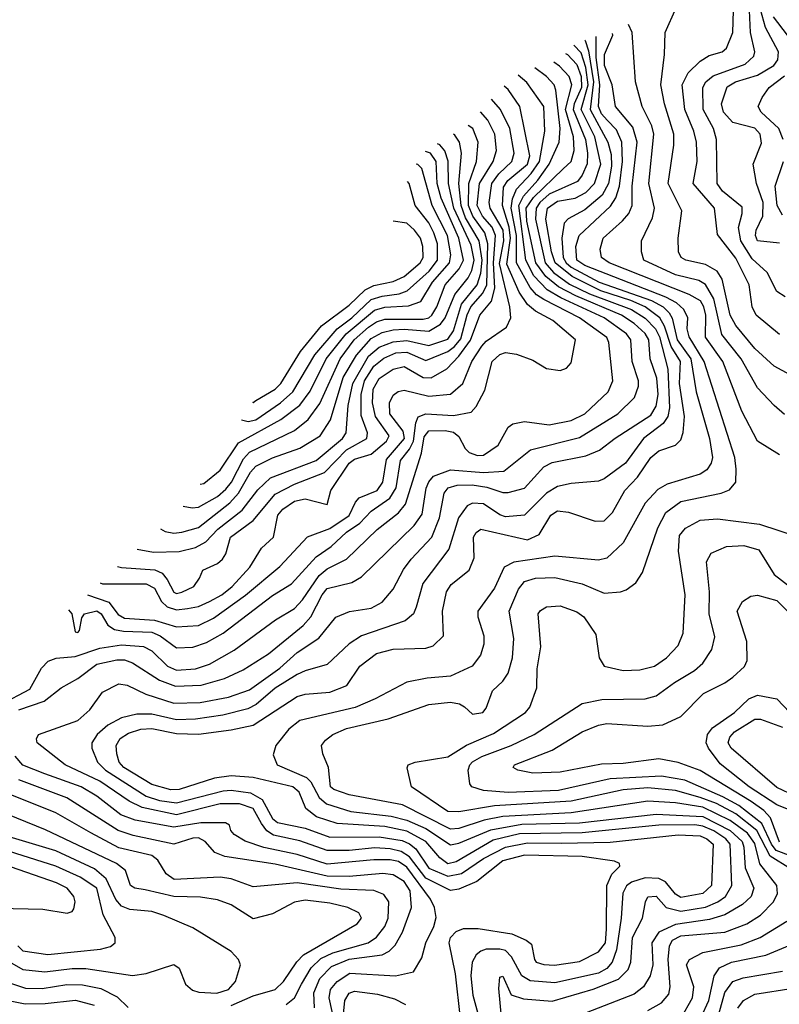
# Model space of a CAD drawing. Extents: x 501367 to 657802, y 482273 to 547541.
# Tile 14 of 256: x 514533 to 517304, y 497911 to 501502. Entities that reach past the tile are written whole.
import ezdxf

# ---------------------------------------------------------------- set-up
doc = ezdxf.new("R2010")
doc.units = 0

msp = doc.modelspace()

# ---------------------------------------------------------------- linework, layer by layer
at = {"layer": '0CON20XD'}
for points in [[(517305, 500687), (517225, 500695.4), (517217.2, 500715), (517219.5, 500735), (517243.9, 500785), (517244.9, 500835), (517221.2, 500905), (517208.9, 500975), (517238.8, 501051.2), (517233.7, 501085), (517215, 501106), (517135, 501127.1), (517099.8, 501165), (517092.6, 501195), (517113.4, 501256.6), (517144.6, 501275), (517225, 501300), (517284.3, 501335), (517298.7, 501355), (517301.1, 501385), (517254.1, 501474.1), (517216.6, 501606.6)], [(517401.4, 500175), (517285, 500238.2), (517215, 500302.6), (517145, 500386.9), (517124.6, 500425), (517095.7, 500555.7), (517077.8, 500585), (517035, 500608.8), (516962.5, 500625), (516945.7, 500635), (516936.4, 500655), (516934.6, 500705), (516948.2, 500805), (516898, 500905), (516919.6, 501045), (516919.5, 501085), (516884.8, 501195.2), (516871.3, 501265), (516885.3, 501375.3), (516887.3, 501455), (516928.2, 501545)], [(517305, 500353.9), (517219.6, 500425), (517205.3, 500455), (517194.3, 500535), (517145, 500632.3), (517078.8, 500718.8), (517067, 500815), (516989.2, 500905), (517004.3, 500985), (517002, 501055), (516992.4, 501095), (516958.8, 501175), (516949.4, 501265), (516971.4, 501308.6), (517015, 501351.1), (517048.5, 501371.5), (517095.8, 501385), (517111.5, 501398.5), (517134.1, 501455), (517136.7, 501535)], [(517325, 500491.3), (517295, 500510.4), (517260.1, 500580.1), (517205, 500630), (517163.1, 500695), (517155.7, 500744.3), (517168.2, 500795), (517168, 500818), (517097.2, 500877.2), (517077.5, 500905), (517075.2, 501065), (517063.4, 501105), (517026.5, 501175), (517024.8, 501255), (517036.1, 501275), (517063, 501297), (517179.8, 501340.2), (517211.2, 501368.8), (517215.2, 501385), (517199.2, 501455), (517195.4, 501535)], [(517333.5, 501445), (517282.7, 501512.7)], [(517322.8, 500062.8), (517284.8, 500094.8), (517225, 500160), (517164.5, 500265), (517093.8, 500353.8), (517065, 500483.9), (517035, 500536), (517010.8, 500550.8), (516925, 500572), (516809.3, 500625), (516800.7, 500655), (516800.7, 500695), (516840.9, 500779.1), (516849.3, 500815), (516827.6, 500905), (516845.9, 501085), (516839, 501115), (516804.3, 501185), (516780, 501275), (516766.7, 501455), (516753.3, 501484.6)], [(516594.8, 501427.1), (516595.9, 501425.9), (516608.1, 501388.1), (516626.7, 501275), (516613.8, 501175), (516678.8, 501055), (516690.6, 501010.6), (516692.3, 500967.7), (516681.4, 500905), (516657.5, 500862.5), (516595, 500809), (516534.2, 500775.8), (516519.8, 500760.2), (516510.3, 500705), (516516, 500635), (516526.7, 500615), (516545, 500600), (516647.2, 500545), (516837.9, 500477.9), (516880.2, 500455), (516902.8, 500432.8), (516913.2, 500413.2), (516931.6, 500335), (516981.8, 500265), (517000.3, 500145), (517049.3, 499975), (517060.6, 499905), (517055.8, 499884.2), (517039, 499861), (517015.5, 499844.5), (516895, 499808.6), (516861.2, 499788.8), (516815, 499738.5), (516735, 499594.5), (516675, 499538), (516645, 499531.2), (516485, 499545.8), (516336, 499524), (516300.8, 499505), (516265, 499428.5), (516204, 499345), (516204.7, 499325), (516226, 499255), (516226, 499225), (516213.8, 499185), (516183.5, 499145), (516105, 499107.7), (516019.1, 499100.9), (515945, 499086.2), (515829.5, 499025), (515756.3, 498993.7), (515555, 498945.8), (515514.7, 498915), (515467.1, 498855), (515458.3, 498821.7), (515472.5, 498785), (515579.1, 498739.1), (515595, 498722.2), (515626, 498666), (515652.2, 498642.2), (515741.4, 498615), (515888.1, 498598.1), (515945, 498582.7), (516015, 498552.6), (516105, 498492.4), (516135, 498498.7), (516252.3, 498547.7), (516365, 498568.1), (516575, 498572.7), (516855, 498604.7), (517025, 498596.5), (517125, 498545.5), (517168.7, 498505), (517175.1, 498485), (517178.9, 498408.9), (517211.3, 498335), (517201, 498305), (517170, 498275), (517105, 498238), (517049.5, 498220.5), (516925, 498202), (516865, 498174.8), (516839.5, 498135), (516842.1, 498055), (516833.1, 498015), (516808.8, 497975), (516775, 497948), (516577.9, 497872.1)], [(516155.7, 498995.7), (516185, 498969.2), (516223.1, 498975), (516235, 498990.8), (516257.5, 499055), (516295, 499089.6), (516315, 499119.1), (516330.6, 499175), (516335.7, 499245), (516319.2, 499345), (516353, 499425), (516375, 499453.4), (516415, 499465.9), (516485, 499467.9), (516584.8, 499444.8), (516665, 499410.3), (516724.6, 499415.4), (516745, 499423.1), (516781.1, 499448.9), (516805, 499485.8), (516860.9, 499649.1), (516890.5, 499705), (516945, 499744.4), (517092, 499775), (517122, 499788), (517145.5, 499815), (517146.7, 499863.3), (517141.9, 499905), (517030.3, 500255), (516974.6, 500345), (516968.1, 500375), (516969.8, 500415), (516956.2, 500445), (516929.4, 500469.4), (516890.5, 500490.5), (516594.3, 500605), (516565.4, 500625), (516561.6, 500675), (516573.4, 500715), (516688.6, 500821.4), (516707.5, 500852.5), (516720.7, 500895), (516732.5, 500985), (516729.3, 501055), (516710.5, 501100.5), (516676.1, 501136.1), (516655, 501158.7), (516644.1, 501185), (516649, 501265), (516636.2, 501363.8), (516636.2, 501440.8)], [(517305, 499915.4), (517225, 499964.4), (517167.6, 500075), (517097.4, 500255), (517034.2, 500344.2), (517036, 500425), (517029, 500455), (517016.4, 500476.4), (516975, 500499.6), (516683.1, 500615), (516656, 500635), (516650, 500665), (516661.2, 500705), (516731.6, 500768.4), (516754.8, 500795), (516767.1, 500825), (516767.8, 500895), (516784.9, 501055), (516770, 501110), (516706.2, 501185), (516694.4, 501265), (516666.1, 501335), (516666.2, 501375), (516696.4, 501445), (516695.6, 501451.7)], [(516290.7, 497865), (516280.7, 497969.3), (516285, 498010), (516295, 498013.8), (516326.4, 497946.4), (516371.2, 497931.2), (516475, 497922.7), (516625, 497966.3), (516717.5, 498002.5), (516752.1, 498037.9), (516762.9, 498065), (516768.8, 498155), (516804.7, 498225), (516815.5, 498285), (516825, 498303.3), (516855, 498305.9), (516890.8, 498265), (516945, 498250.5), (517034.6, 498265.4), (517080, 498285), (517107.4, 498305), (517131.1, 498345), (517124.3, 498495), (517108.6, 498515), (517065, 498543.9), (517025, 498561.6), (516995.4, 498565.4), (516865, 498564.1), (516585, 498536.6), (516356.8, 498533.2), (516260.3, 498509.7), (516125, 498431.1), (516095, 498423.8), (516065.3, 498445.3), (516014.5, 498505), (515945, 498542.9), (515865, 498560.1), (515691.3, 498571.3), (515615.6, 498595.6), (515576.9, 498625), (515553.2, 498685), (515529.4, 498705), (515385, 498738.4), (515304.6, 498744.6), (515243.5, 498736.5), (515115.5, 498695), (515085, 498693.8), (515015, 498712.8), (514912.5, 498775), (514896.1, 498795), (514887.7, 498825), (514885.7, 498855), (514899.5, 498880.5), (514929.6, 498900.4), (514975, 498914.6), (515015, 498917.1), (515105, 498899.1), (515185, 498896.7), (515305, 498912.1), (515385, 498929.5), (515545, 499034.3), (515575, 499042.7), (515665, 499050.2), (515726.2, 499073.8), (515773.9, 499145), (515835, 499190.8), (515895, 499206.1), (516015, 499210), (516041.6, 499218.4), (516079.6, 499255), (516075.7, 499345), (516089.5, 499415), (516107.5, 499442.5), (516173.1, 499495), (516190.8, 499539.2), (516188.6, 499615), (516198.3, 499631.7), (516215, 499643.5), (516385, 499604.8), (516428.2, 499625), (516470, 499695), (516495, 499710.8), (516535, 499706.6), (516632.9, 499672.9), (516665, 499674), (516695.5, 499704.5), (516740.5, 499785), (516786.5, 499833.5), (516835.3, 499905), (516865, 499929.5), (516925, 499950.9), (516945, 499970), (516953.4, 499996.6), (516957.7, 500055), (516940.2, 500175), (516944, 500255), (516910.1, 500310.1), (516884.6, 500384.6), (516867.7, 500415), (516815, 500454.5), (516762.3, 500477.7), (516652.8, 500512.8), (516548.1, 500565), (516485.9, 500615), (516472.7, 500655), (516452.4, 500775), (516458.4, 500815), (516495, 500840), (516559.3, 500850.7), (516598.4, 500871.6), (516630.3, 500905), (516652.5, 500975), (516630.6, 501075), (516581.4, 501175), (516606.2, 501265), (516597.8, 501327.8), (516581.2, 501381.2), (516554, 501408.9)], [(516523.7, 501378.8), (516531.6, 501375), (516565, 501338.7), (516581.1, 501295), (516582.4, 501255), (516555.2, 501195), (516552.4, 501175), (516597, 501065), (516604.9, 501015.1), (516603.5, 500976.5), (516585.3, 500934.7), (516567.9, 500912.1), (516465, 500865.9), (516430.4, 500835), (516417.2, 500815), (516414.7, 500775), (516449.4, 500615), (516480, 500580), (516538.1, 500538.1), (516612.1, 500502.1), (516764.8, 500445), (516815, 500413.4), (516852.4, 500375), (516867.3, 500345), (516897.3, 500227.3), (516903.2, 500086.8), (516896.9, 500055), (516880.6, 500029.4), (516808.8, 499975), (516743.1, 499885), (516665, 499827.3), (516645, 499819.7), (516545, 499810.8), (516495, 499799.3), (516455, 499775.2), (516375, 499695.7), (516305, 499689.2), (516285, 499696), (516225, 499735.9), (516185, 499739.2), (516165, 499729.5), (516134.3, 499685.7), (516098.7, 499571.3), (516003.7, 499446.3), (515979.8, 499360.2), (515969.1, 499335), (515939.6, 499310.4), (515780.4, 499255), (515734.6, 499225.4), (515655, 499150.3), (515575, 499127.8), (515545, 499113.6), (515465, 499064.1), (515395.5, 499004.5), (515365, 498988.5), (515274.4, 498965.6), (515175, 498951.1), (515105, 498949.1), (515015, 498969.6), (514960.2, 498969.8), (514905, 498955.9), (514855, 498929.4), (514815.8, 498895), (514795.9, 498865), (514796.5, 498845), (514817.5, 498795), (514846.3, 498765), (514995, 498670.4), (515043.5, 498655), (515105, 498646.2), (515275, 498690), (515305, 498692), (515375, 498682.8), (515418, 498658), (515455, 498588.9), (515473.3, 498575), (515575, 498553.4), (515665, 498521.4), (515845, 498522.7), (515928.6, 498508.6), (515955, 498496.9), (515977.8, 498477.8), (516025, 498408.3), (516095, 498378.5), (516145, 498387.9), (516225, 498442.7), (516305, 498484.2), (516385, 498500.6), (516508.6, 498498.6), (516687.6, 498502.4), (516935, 498529.3), (517015, 498525.3), (517039.6, 498515), (517062.9, 498495), (517056.5, 498345), (517024.5, 498315), (516945, 498301.4), (516925, 498313.3), (516888.3, 498358.3), (516865, 498370.8), (516815, 498372.3), (516765, 498357.3), (516746.3, 498343.7), (516733.1, 498316.9), (516727.5, 498225), (516709.6, 498110.4), (516694.9, 498065.1), (516675, 498041.7), (516645, 498024.9), (516485, 497989.6), (516395, 497996.9), (516364.7, 498014.7), (516327, 498085), (516305, 498107.5), (516285, 498112.9), (516235, 498111.9), (516215, 498105.8), (516198.3, 498091.7), (516183.3, 498065), (516179, 498015), (516186.5, 497945), (516208.3, 497865)], [(514529.5, 498985), (514622.7, 499017.3), (514684.5, 499065.5), (514745, 499099.5), (514815, 499152.1), (514887.7, 499167.7), (514915, 499167), (514945, 499157.2), (515043.1, 499093.1), (515101, 499071), (515194.9, 499075.1), (515280.1, 499099.9), (515348.5, 499131.5), (515440.8, 499189.2), (515566.7, 499293.3), (515595.3, 499324.7), (515637, 499405), (515655, 499427.9), (515745, 499449.8), (515779.4, 499470.6), (515972.5, 499657.5), (516001.6, 499698.4), (516016.2, 499793.8), (516025, 499816.8), (516043.2, 499836.8), (516105, 499860.3), (516225, 499851.1), (516298.9, 499855), (516396, 499934), (516575, 499978.8), (516715.3, 500065), (516775.2, 500124.8), (516790.7, 500165), (516789.8, 500185), (516767, 500255), (516762, 500335), (516746, 500356), (516665, 500415.3), (516507.6, 500487.6), (516456.9, 500516.9), (516408.4, 500568.4), (516378.8, 500625), (516353.8, 500825), (516371.3, 500858.7), (516423, 500917), (516464, 500975), (516500.7, 501055), (516504.4, 501105), (516489.4, 501245), (516482.4, 501265), (516454.7, 501295), (516412.7, 501326.2)], [(516140.8, 497859.2), (516122.8, 498022.8), (516099.7, 498135), (516105, 498155.5), (516125, 498176.8), (516152.2, 498187.7), (516205, 498188.3), (516328.5, 498168.5), (516381.1, 498145), (516400.3, 498130.3), (516410.6, 498075), (516417.5, 498065), (516445, 498056.2), (516483.9, 498053.9), (516575, 498068.1), (516645, 498102.7), (516669.4, 498135), (516674.1, 498185.9), (516674.8, 498345), (516693.6, 498386.4), (516722.1, 498415), (516720.5, 498425), (516702.9, 498432.9), (516585, 498450.6), (516375, 498455.8), (516295, 498434.4), (516200.6, 498359.4), (516135, 498330.8), (516105, 498327), (516015, 498371.3), (515955, 498449.4), (515925, 498469.2), (515885, 498478.4), (515828.3, 498481.7), (515735, 498471.9), (515655, 498472.1), (515555, 498507.9), (515458.4, 498528.4), (515434.5, 498544.5), (515415, 498571.2), (515385, 498625.7), (515335, 498642.4), (515265, 498642.4), (515105, 498602), (514979.5, 498629.5), (514932, 498652), (514825, 498725.7), (514698.8, 498785), (514597.1, 498865), (514595, 498880), (514602, 498895), (514745, 498946.6), (514789.6, 498985), (514835, 499049.5), (514895, 499079.7), (514925, 499074.7), (514992.9, 499042.9), (515095, 499009), (515192.1, 499012.1), (515295, 499031.4), (515371.9, 499058.1), (515482.3, 499137.7), (515545, 499194.8), (515623.9, 499246.1), (515686.7, 499323.3), (515735.7, 499344.3), (515815, 499356.2), (515855, 499378.2), (515895.2, 499424.8), (515933.4, 499496.6), (515961.6, 499535), (516036.4, 499615), (516064.5, 499685), (516082, 499775), (516095.7, 499794.3), (516128.8, 499805), (516184, 499806), (516237.2, 499797.2), (516295, 499778.3), (516315, 499778.4), (516375, 499794.1), (516445, 499871.7), (516475, 499887.3), (516598.3, 499911.7), (516647.8, 499932.2), (516705, 499976.2), (516835, 500060.4), (516855, 500092.9), (516861.7, 500135), (516856.8, 500195), (516833.5, 500265), (516828.1, 500335), (516815, 500357.5), (516775, 500394), (516728.3, 500425), (516561.2, 500495), (516498.3, 500528.3), (516452.1, 500565), (516415.4, 500615.4), (516382.9, 500767.1), (516380.8, 500815), (516406.9, 500853.1), (516515, 500957.7), (516544.3, 500985), (516555.1, 501025), (516552.8, 501075), (516524.2, 501175), (516547.2, 501265), (516536.9, 501295), (516502.6, 501332.6), (516481.1, 501346.7)], [(514465, 499004.4), (514569.7, 499060.3), (514612.6, 499137.4), (514637.3, 499162.7), (514666.3, 499173.7), (514735, 499179.7), (514825, 499210.7), (514905, 499222.3), (514985, 499216.2), (515015, 499200), (515071.9, 499145), (515105, 499130), (515175, 499134.2), (515225, 499151.2), (515315, 499202.9), (515466.1, 499313.9), (515535.7, 499354.3), (515565, 499386.2), (515625, 499474.8), (515655, 499499), (515725.4, 499535), (515837.2, 499642.8), (515915, 499703.3), (515940, 499735), (515998.3, 499921.7), (516008.9, 499981.1), (516025, 500002.3), (516085, 500004.3), (516115, 499997.3), (516135, 499981.8), (516158.3, 499938.3), (516173.3, 499923.3), (516203.2, 499913.2), (516225, 499913.8), (516279, 499951), (516315, 500016.2), (516332, 500028), (516375, 500036.5), (516465, 500024.8), (516545, 500040.4), (516595, 500064.8), (516679.2, 500145), (516696.8, 500185), (516682.7, 500325), (516675, 500343.3), (516574.7, 500415), (516445, 500481.1), (516418.7, 500498.7), (516394.8, 500524.8), (516345.1, 500615), (516345.1, 500715), (516325.6, 500815), (516330.7, 500849.3), (516345.8, 500884.2), (516399.4, 500940.6), (516429.2, 500985), (516449, 501095), (516445.2, 501185), (516383, 501273), (516350.9, 501299.6)], [(517318.1, 501065), (517302.5, 501105), (517237.8, 501165), (517226.9, 501185), (517241.2, 501218.8), (517266.8, 501255), (517323.2, 501296.8)], [(514711.1, 499349.8), (514722.9, 499335), (514735, 499270), (514745, 499266.7), (514751.2, 499275), (514759.7, 499320.3), (514770, 499335), (514815, 499345.7), (514830.4, 499335), (514854.6, 499294.6), (514878.8, 499278.8), (514912, 499272), (515015, 499268.7), (515046.2, 499255), (515105, 499211.9), (515165, 499213.9), (515215, 499230.4), (515274.9, 499265.1), (515455, 499401.7), (515525.1, 499444.9), (515615, 499543.5), (515669.3, 499580.7), (515725, 499633.3), (515774, 499666), (515815, 499709.7), (515882.9, 499757.1), (515906.2, 499795), (515922.6, 499895), (515954.7, 499935.3), (515969.1, 499965), (515978.1, 500031.9), (515986.4, 500053.6), (516015.2, 500064.8), (516115, 500059), (516179.7, 500070.3), (516198.4, 500091.6), (516229.4, 500150.6), (516257, 500255), (516285, 500281.6), (516305, 500288.3), (516345, 500282.7), (516405, 500260), (516455, 500230.4), (516505, 500222.5), (516528.2, 500231.8), (516545, 500251.2), (516560, 500335), (516478.2, 500405), (516415, 500439), (516385, 500463.4), (516355, 500508.6), (516310.2, 500610.2), (516323.4, 500705), (516318.6, 500745), (516294.5, 500825), (516298.2, 500891.8), (516313.3, 500915), (516385, 500974.6), (516393.8, 501005), (516358, 501185), (516315, 501247.3), (516299.8, 501259.6)], [(514780.4, 499405.1), (514857.8, 499377.8), (514892.8, 499332.8), (514915, 499320.1), (515025, 499312.6), (515105, 499288.2), (515185, 499292.8), (515239.9, 499320.1), (515356.9, 499403.1), (515482.3, 499507.7), (515583.5, 499616.5), (515665, 499646.7), (515735, 499694.5), (515757.5, 499742.5), (515771.5, 499758.5), (515837.2, 499785), (515857.4, 499815), (515871.4, 499898.6), (515936.5, 499975), (515931.4, 500001.4), (515883.7, 500065), (515882, 500105), (515895, 500132.5), (515914.1, 500145.9), (515935, 500151.1), (516025, 500128.6), (516105, 500136.2), (516149, 500175), (516182.8, 500255), (516218.7, 500311.3), (516235, 500330), (516309.1, 500380.9), (516324.8, 500415), (516321.3, 500455), (516283.4, 500613.4), (516299, 500695), (516296.6, 500735), (516249, 500815), (516245.1, 500835), (516255.3, 500905), (516280.7, 500939.3), (516328.4, 500985), (516337.4, 501015), (516320.5, 501105), (516287.1, 501175), (516254.6, 501211.6)], [(514826.3, 499448.5), (514835, 499444.8), (514995, 499445.2), (515025, 499429), (515050.7, 499380.7), (515071.4, 499361.4), (515105, 499350), (515145, 499354.2), (515185, 499362.5), (515225, 499380), (515270.3, 499405), (515307.8, 499435), (515372.1, 499505), (515415.6, 499575), (515459.2, 499615), (515474.3, 499695), (515492.5, 499717.5), (515535, 499745.8), (515574.3, 499754.3), (515655, 499734.2), (515668.2, 499785), (515735, 499885.2), (515755, 499898.8), (515815, 499917.6), (515871.7, 499965), (515880.5, 499985), (515831.4, 500055), (515820.7, 500105), (515822.1, 500155), (515845, 500193), (515895, 500227), (515935, 500237.2), (516005, 500196.9), (516034, 500196), (516091.4, 500228.6), (516135.4, 500275), (516177.2, 500332.8), (516211.2, 500425), (516253.9, 500476.1), (516266.8, 500523.2), (516261.8, 500615), (516268.7, 500715), (516256.8, 500745), (516221.1, 500785), (516202.1, 500825), (516210.6, 500905), (516260.6, 500985), (516272.5, 501025), (516266.8, 501085), (516241.2, 501135), (516214.5, 501165.5)], [(514889.7, 499508.2), (514904.6, 499504.6), (515025.6, 499495.6), (515053.2, 499483.2), (515070.9, 499460.9), (515095, 499414.1), (515105, 499409.8), (515125, 499413.8), (515167.8, 499435), (515188.9, 499465), (515200.8, 499495), (515255, 499519.1), (515273.5, 499535), (515285, 499554), (515302.2, 499615), (515385, 499676), (515465, 499772), (515535, 499808.5), (515645, 499850.8), (515725, 499933.1), (515799.8, 499975), (515801.6, 499995), (515778.8, 500058.8), (515778.4, 500135), (515790.7, 500185), (515825, 500238.6), (515862, 500268), (515905, 500286.9), (515945, 500289), (516015, 500258.7), (516095, 500292.2), (516119.6, 500310.4), (516142.2, 500337.8), (516165.7, 500425.7), (516179.2, 500455), (516222.9, 500505), (516237.6, 500535), (516240.8, 500685), (516230, 500725), (516186.2, 500785), (516170.5, 500825), (516171.3, 500905), (516199.9, 500985), (516205.9, 501055), (516186, 501105), (516169, 501116.7)], [(514961.6, 499570.6), (515020.7, 499560.7), (515115, 499563.2), (515175, 499576.7), (515212.2, 499597.8), (515255.9, 499644.1), (515345, 499713.7), (515402.3, 499787.7), (515448.3, 499831.7), (515614.1, 499895), (515711.2, 499975), (515724, 499995), (515731.9, 500095), (515748.4, 500175), (515805, 500274.9), (515845, 500308.1), (515895, 500327.7), (515945, 500331.9), (516025, 500313.8), (516095, 500337.5), (516115, 500367.5), (516144.9, 500465), (516201.8, 500535), (516215, 500577.3), (516219.8, 500625), (516208.9, 500695), (516159.9, 500779.9), (516143.5, 500825), (516135.5, 500905), (516145.1, 501015), (516137, 501055), (516120.4, 501080.4), (516115.2, 501084.2)], [(515047.4, 499645), (515064, 499635), (515095, 499629.6), (515125, 499633.3), (515185, 499650), (515299.8, 499740.2), (515331, 499775), (515375, 499852.1), (515395, 499873.9), (515455, 499904.2), (515555, 499939.4), (515629.2, 499985), (515666.9, 500043.1), (515713.4, 500196.6), (515761.3, 500278.7), (515815, 500339.7), (515855, 500361.1), (515895, 500370.6), (515935, 500373.3), (516025, 500365.9), (516068.3, 500391.7), (516085.4, 500415), (516119.9, 500500.1), (516169, 500561), (516183, 500587), (516191.4, 500625), (516180.1, 500679.9), (516117.2, 500815), (516097.9, 500905), (516096.2, 500986.2), (516083.4, 501023.4), (516065.5, 501045.5), (516057.7, 501049.4)], [(515129.7, 499728.3), (515162, 499722), (515185, 499724.2), (515255, 499763.1), (515285, 499789.8), (515305.4, 499815), (515349.3, 499900.8), (515371.5, 499925), (515536, 500004), (515586, 500044), (515627.7, 500102.3), (515701.8, 500265), (515753.5, 500335), (515805, 500380.7), (515835, 500400.4), (515865, 500410.2), (516005, 500409.5), (516025, 500414.9), (516036.2, 500425), (516054.4, 500455), (516085.1, 500535), (516136.4, 500593.6), (516151.9, 500625), (516135.3, 500705), (516071, 500851), (516056.2, 500905), (516052.2, 500985), (516031.8, 501015), (516013.4, 501021.3)], [(515190.9, 499807.6), (515205, 499811.2), (515265, 499858.7), (515331, 499959), (515485.7, 500044.3), (515555, 500096.7), (515592.8, 500147.2), (515651.5, 500265), (515723.8, 500356.2), (515827.1, 500442.9), (515865, 500453.4), (515951.9, 500458.1), (515996.1, 500473.9), (516039.3, 500545), (516101.4, 500615), (516105.3, 500645), (516093.6, 500715), (516037.6, 500825), (515999.8, 500959.8), (515985, 500973.6), (515979.2, 500975.5)], [(517315, 500789.7), (517296.6, 500825), (517289, 500895), (517319.8, 500985)], [(515342.5, 500043.1), (515366.4, 500036.4), (515395, 500042.7), (515485, 500105.2), (515529.3, 500145), (515610.3, 500279.7), (515690.7, 500375), (515745, 500415.3), (515815, 500481.1), (515855, 500494.3), (515917.9, 500502.1), (515946.6, 500513.4), (516026.4, 500585), (516056.8, 500625), (516056.7, 500685), (516044, 500725), (516025, 500761.2), (515975.2, 500825), (515954.2, 500905), (515948.1, 500912.5)], [(515382.1, 500107), (515385, 500106.5), (515395, 500113.3), (515465, 500154.8), (515485.6, 500175), (515558, 500292), (515634.3, 500385.7), (515735, 500460.7), (515793.3, 500516.7), (515825, 500532.3), (515895, 500547.8), (515935, 500565.5), (515994.4, 500615), (516004.8, 500635), (516003.9, 500675), (515995.2, 500705), (515973.9, 500735), (515945, 500760.4), (515895, 500766.7)], [(517344.7, 498405), (517271.2, 498451.2), (517221.4, 498545), (517145, 498605.6), (517075, 498643.2), (517015, 498666.1), (516925, 498691.2), (516825, 498701), (516735, 498693.3), (516545, 498652.3), (516264.7, 498635.3), (516135, 498613.4), (516095, 498614.1), (515962.5, 498705), (515946.4, 498773.6), (515950, 498785), (515975.6, 498794.4), (516095, 498814.1), (516163.2, 498856.8), (516261.6, 498898.4), (516378.2, 498975), (516393.8, 498995), (516419.6, 499065), (516421.2, 499135), (516434.2, 499215), (516424.5, 499335), (516432.3, 499347.7), (516455, 499361.2), (516505, 499364), (516565, 499343.1), (516591.1, 499325), (516635, 499260), (516646.5, 499175), (516665, 499144.5), (516735, 499128.2), (516795, 499131.2), (516849.2, 499145), (516892.5, 499175), (516935, 499220), (516952.7, 499265), (516960, 499405), (516936.5, 499563.5), (516939.5, 499620.5), (516962.3, 499647.7), (517015, 499677.3), (517078.3, 499681.7), (517232.2, 499662.2), (517376, 499615)], [(517391.8, 498435), (517292.6, 498472.6), (517275.2, 498495), (517240.2, 498570.2), (517156.5, 498636.5), (517098.2, 498668.2), (516958.8, 498728.8), (516873.8, 498743.8), (516686.6, 498733.4), (516498.3, 498691.7), (516315, 498683.5), (516225, 498690.7), (516182.2, 498705), (516175.5, 498715), (516169.3, 498765), (516174.8, 498785), (516185, 498795.2), (516219.2, 498815), (516326.2, 498855), (516409.2, 498895), (516585, 499007.8), (516657.2, 499022.8), (516814.3, 499025.7), (516855, 499036.4), (516921.8, 499085), (516995, 499128.1), (517025.3, 499155), (517058.4, 499205), (517068.3, 499251.7), (517048, 499335), (517049.7, 499415), (517038.4, 499525), (517055, 499556.1), (517111.1, 499581.1), (517175, 499584), (517228.9, 499568.9), (517285, 499479), (517349.3, 499429.3)], [(517305, 498502.7), (517272, 498592), (517247.8, 498617.8), (517201, 498651), (517015, 498764.2), (516935, 498793.7), (516865, 498807.1), (516735, 498789.2), (516655, 498786.9), (516505, 498757.6), (516404.8, 498754.8), (516350.8, 498765), (516333.1, 498775), (516338.1, 498785), (516475, 498837.8), (516585, 498905.2), (516645, 498929.5), (516674.8, 498935.2), (516825, 498925.2), (516878.9, 498931.1), (516945, 498960.8), (517026.9, 499045), (517105, 499083.3), (517135, 499104.6), (517177.3, 499142.7), (517186.4, 499165), (517185.4, 499235), (517150, 499345), (517169.9, 499380.1), (517199.7, 499400.3), (517225, 499404), (517295, 499383.9), (517334.4, 499345)], [(517385, 498602.6), (517295, 498638.6), (517194.3, 498705), (517088.1, 498788.1), (517045.2, 498845), (517037.7, 498865), (517042.2, 498895), (517059.8, 498920.2), (517140, 498975), (517193.3, 499025), (517225, 499038.5), (517295, 499025.9), (517341.9, 498975)], [(516825, 497888.9), (516873.7, 497916.3), (516901, 497949), (516906, 497975), (516898.4, 498075), (516903.9, 498125), (516914.5, 498145), (516945, 498161.7), (517105.1, 498174.9), (517185, 498204.8), (517235, 498237), (517282.6, 498285), (517297.4, 498315), (517295.3, 498345), (517233.2, 498423.2), (517215, 498498), (517188.1, 498535), (517125, 498581.5), (517025, 498630.3), (516925, 498646.4), (516825, 498651.7), (516545, 498610.2), (516295, 498596.2), (516227.4, 498582.6), (516135, 498553), (516105, 498549.9), (515929, 498639), (515735, 498675.2), (515679.5, 498695), (515667.5, 498705), (515660, 498775), (515638.5, 498825), (515633.5, 498855), (515648.2, 498875), (515675.5, 498895), (515725, 498916.8), (515877.2, 498952.8), (516025, 499005.2), (516105, 499013.8), (516137.1, 499007.1), (516155.7, 498995.7)], [(517428.5, 498638.5), (517295, 498702), (517127.8, 498845), (517117, 498865), (517122.9, 498885), (517140, 498905), (517215, 498951), (517235, 498951.3), (517315, 498921.5)], [(515697.4, 497775), (515662.5, 497935), (515667.3, 497965), (515691.1, 497995), (515737.1, 498025), (515904.3, 498015.8), (515969.6, 498030.4), (515999.7, 498080.3), (516014.3, 498135), (516044.4, 498195.6), (516052, 498228), (516046.7, 498265), (516032.2, 498295), (515945, 498411.3), (515915, 498431.8), (515885, 498438.2), (515825, 498438.6), (515655, 498422.2), (515545, 498458), (515423.2, 498483.2), (515355.9, 498505.9), (515315, 498530.8), (515302.9, 498545), (515298.8, 498565), (515283.3, 498573.3), (515193.7, 498573.7), (515095, 498556.9), (514955, 498582.5), (514902.7, 498602.7), (514815, 498670), (514756.9, 498705), (514625, 498751.6), (514545, 498783.3), (514516.4, 498816.4)], [(515608, 497898), (515606.5, 497953.5), (515627.8, 498005), (515670.6, 498049.4), (515735, 498075.9), (515855, 498091.6), (515880.3, 498105), (515903.2, 498126.8), (515929.8, 498175), (515962.3, 498265), (515957.2, 498325), (515935, 498359.8), (515895, 498383.2), (515858.1, 498388.1), (515735, 498377.8), (515655, 498379.3), (515465, 498423), (515280.9, 498450.9), (515244.8, 498464.8), (515210, 498505), (515185, 498518.1), (515165, 498517.5), (515095, 498495.8), (514947, 498527), (514892.5, 498545), (514705, 498663.8), (514529.6, 498729.6)], [(515505, 497910.9), (515535, 497935.3), (515561.2, 497985), (515596.7, 498045), (515631.7, 498078.3), (515675, 498098.7), (515804.1, 498135.9), (515835, 498155.8), (515864.8, 498195), (515877, 498225), (515879.2, 498285), (515861.5, 498311.5), (515825, 498326), (515705, 498331.3), (515545, 498353.8), (515385, 498340.3), (515305, 498368.9), (515265, 498375.2), (515097, 498367), (515067.8, 498387.8), (515036.8, 498436.8), (515015, 498454.5), (514895, 498482.6), (514793, 498537), (514665, 498609.2), (514460.8, 498690.8)], [(515305, 497907.4), (515385, 497942.6), (515465, 497965.2), (515495.1, 497994.9), (515543.7, 498066.3), (515568.1, 498091.9), (515763.8, 498205), (515780.4, 498225), (515770, 498245), (515730.6, 498265), (515665, 498280.3), (515575, 498290.6), (515535, 498283.4), (515455, 498241.8), (515385, 498223.3), (515305, 498274.2), (515255, 498292.2), (515192.2, 498302.2), (515095, 498304.1), (514991.1, 498328.9), (514953.8, 498335), (514936.9, 498345), (514919.6, 498399.6), (514886.8, 498425), (514627.8, 498547.8), (514449.5, 498619.5)], [(514496.5, 498066.5), (514545, 498038.4), (514625, 498030), (514725, 498042), (514775, 498041.8), (514945, 498016.5), (514995, 498023.6), (515095, 498056), (515115, 498043.8), (515138.6, 497985), (515163.4, 497963.4), (515186.1, 497956.1), (515252, 497952), (515294.5, 497965.5), (515320.3, 497995), (515338.5, 498055), (515331.2, 498075), (515305, 498104.5), (515165, 498190), (515059.4, 498235), (515015, 498249.8), (514935, 498257.1), (514905, 498269.6), (514883.5, 498293.5), (514848.7, 498368.7), (514806.5, 498405), (514665, 498471.1), (514495, 498521.8)], [(514526.3, 498125), (514545, 498106.9), (514636.4, 498093.6), (514827.5, 498112.5), (514865, 498122.6), (514881.8, 498135), (514881.1, 498155), (514837.9, 498237.9), (514814, 498335), (514753.7, 498375), (514665, 498414.9), (514444.4, 498484.4)], [(514455, 498261.7), (514618.1, 498258.1), (514705.9, 498244.1), (514725, 498250), (514730.3, 498259.7), (514736.1, 498285), (514730.8, 498305), (514706.1, 498335), (514667.7, 498355), (514390.3, 498450.3)], [(516945, 497860), (516987.7, 497935), (516992.2, 497975), (516965.9, 498055), (516976.9, 498075), (517025, 498100.6), (517165, 498127.7), (517234.6, 498155.4), (517332, 498215)], [(517018.7, 497865), (517047.4, 497925), (517066.7, 498015), (517085.4, 498044.6), (517130, 498065), (517255, 498091.1), (517357.4, 498132.6)], [(517083.2, 497875), (517105, 497954.7), (517135, 497994.8), (517172.5, 498007.5), (517315, 498031.9)], [(514455, 498002.5), (514555, 497970.2), (514615, 497969), (514705, 497983.1), (514762.8, 497982.8), (514829.6, 497969.6), (514888.4, 497938.4), (514929.4, 497899.4)], [(515713.3, 497863.3), (515719.6, 497925), (515735, 497952.5), (515755, 497958.9), (515838.7, 497948.7), (515900.8, 497930.8), (515940.4, 497910.4)], [(517152.4, 497897.6), (517173.4, 497925), (517215, 497947.9), (517355, 497970.8)], [(514455, 497932.1), (514553.5, 497913.5), (514625.9, 497914.1), (514736.8, 497926.8), (514805, 497908.8)]]:
    msp.add_lwpolyline(points, dxfattribs=at)

doc.saveas('drawing.dxf')
